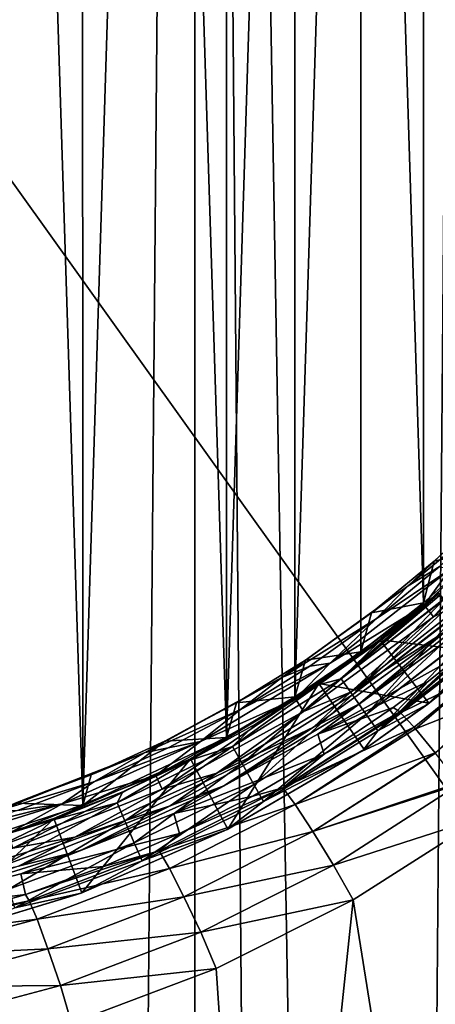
# Model space of a CAD drawing. Extents: x -100 to 100, y -1250 to 5.
# Tile 17 of 60: x 15 to 30, y -201 to -165. Entities that reach past the tile are written whole.
import ezdxf

# ---------------------------------------------------------------- set-up
doc = ezdxf.new("R2010")
doc.units = 0
doc.header["$LTSCALE"] = 65.185185
for name, color, linetype in [('10', 7, 'CONTINUOUS'), ('101', 7, 'CONTINUOUS'), ('22', 7, 'CONTINUOUS'), ('32', 7, 'CONTINUOUS'), ('33', 7, 'CONTINUOUS'), ('36', 7, 'CONTINUOUS'), ('37', 7, 'CONTINUOUS'), ('42', 7, 'CONTINUOUS'), ('55', 7, 'CONTINUOUS'), ('56', 7, 'CONTINUOUS'), ('60', 7, 'CONTINUOUS'), ('69', 7, 'CONTINUOUS'), ('75', 7, 'CONTINUOUS'), ('76', 7, 'CONTINUOUS'), ('77', 7, 'CONTINUOUS'), ('96', 7, 'CONTINUOUS'), ('97', 7, 'CONTINUOUS'), ('98', 7, 'CONTINUOUS')]:
    doc.layers.add(name, color=color, linetype=linetype)

msp = doc.modelspace()

# ---------------------------------------------------------------- linework, layer by layer
at = {"layer": '10', "color": 7, "linetype": 'CONTINUOUS'}
for points in [[(21.473, 0, 52.379), (10.744, 0, 51.795), (21.473, -1250, 52.379), (21.473, 0, 52.379)], [(21.473, -1250, 52.379), (10.744, 0, 51.795), (10.744, -1250, 51.795), (21.473, -1250, 52.379)], [(32.174, 0, 53.352), (21.473, 0, 52.379), (32.174, -625, 53.352), (32.174, 0, 53.352)], [(32.174, -625, 53.352), (21.473, 0, 52.379), (32.174, -1250, 53.352), (32.174, -625, 53.352)], [(32.174, -1250, 53.352), (21.473, 0, 52.379), (21.473, -1250, 52.379), (32.174, -1250, 53.352)]]:
    msp.add_3dface(points, dxfattribs=at)
at = {"layer": '101', "color": 7, "linetype": 'CONTINUOUS'}
for points in [[(30.158, -189.883, 55.718), (30.122, -189.911, 54.712), (32.438, -188.05, 54.906), (30.158, -189.883, 55.718)], [(32.476, -188.017, 55.91), (30.158, -189.883, 55.718), (32.457, -188.034, 55.407), (32.476, -188.017, 55.91)], [(30.158, -189.883, 55.718), (32.438, -188.05, 54.906), (32.457, -188.034, 55.407), (30.158, -189.883, 55.718)], [(30.158, -189.883, 55.718), (27.756, -191.593, 55.532), (27.722, -191.616, 54.526), (30.158, -189.883, 55.718)], [(30.158, -189.883, 55.718), (27.722, -191.616, 54.526), (30.122, -189.911, 54.712), (30.158, -189.883, 55.718)], [(27.756, -191.593, 55.532), (22.695, -194.556, 55.189), (22.667, -194.571, 54.186), (27.756, -191.593, 55.532)], [(27.756, -191.593, 55.532), (22.667, -194.571, 54.186), (27.722, -191.616, 54.526), (27.756, -191.593, 55.532)], [(22.695, -194.556, 55.189), (17.273, -196.921, 54.898), (17.25, -196.93, 53.897), (22.695, -194.556, 55.189)], [(22.695, -194.556, 55.189), (17.25, -196.93, 53.897), (22.667, -194.571, 54.186), (22.695, -194.556, 55.189)], [(11.634, -198.63, 54.681), (11.618, -198.634, 53.68), (17.25, -196.93, 53.897), (11.634, -198.63, 54.681)], [(17.273, -196.921, 54.898), (11.634, -198.63, 54.681), (17.25, -196.93, 53.897), (17.273, -196.921, 54.898)]]:
    msp.add_3dface(points, dxfattribs=at)
at = {"layer": '22', "color": 7, "linetype": 'CONTINUOUS'}
for points in [[(10.744, 0, -51.795), (21.473, 0, -52.379), (10.744, -1250, -51.795), (10.744, 0, -51.795)], [(10.744, -1250, -51.795), (21.473, 0, -52.379), (21.473, -1250, -52.379), (10.744, -1250, -51.795)], [(21.473, 0, -52.379), (32.174, 0, -53.352), (21.473, -1250, -52.379), (21.473, 0, -52.379)], [(32.174, 0, -53.352), (32.174, -625, -53.352), (21.473, -1250, -52.379), (32.174, 0, -53.352)]]:
    msp.add_3dface(points, dxfattribs=at)
at = {"layer": '32', "color": 7, "linetype": 'CONTINUOUS'}
for points in [[(30.354, -184.612, 83.965), (32.552, -182.552, 83.965), (32.178, -184.184, 57.895), (30.354, -184.612, 83.965)], [(29.956, -186.155, 57.709), (30.354, -184.612, 83.965), (32.178, -184.184, 57.895), (29.956, -186.155, 57.709)], [(28.025, -186.523, 83.965), (30.354, -184.612, 83.965), (29.956, -186.155, 57.709), (28.025, -186.523, 83.965)], [(27.625, -187.974, 57.528), (28.025, -186.523, 83.965), (29.956, -186.155, 57.709), (27.625, -187.974, 57.528)], [(25.576, -188.278, 83.965), (28.025, -186.523, 83.965), (27.625, -187.974, 57.528), (25.576, -188.278, 83.965)], [(25.184, -189.643, 57.354), (25.576, -188.278, 83.965), (27.625, -187.974, 57.528), (25.184, -189.643, 57.354)], [(23.018, -189.868, 83.965), (25.576, -188.278, 83.965), (25.184, -189.643, 57.354), (23.018, -189.868, 83.965)], [(20.361, -191.289, 83.965), (23.018, -189.868, 83.965), (22.644, -191.153, 57.19), (20.361, -191.289, 83.965)], [(22.644, -191.153, 57.19), (23.018, -189.868, 83.965), (25.184, -189.643, 57.354), (22.644, -191.153, 57.19)], [(17.309, -193.677, 56.903), (20.361, -191.289, 83.965), (22.644, -191.153, 57.19), (17.309, -193.677, 56.903)], [(17.617, -192.532, 83.965), (20.361, -191.289, 83.965), (17.309, -193.677, 56.903), (17.617, -192.532, 83.965)], [(14.798, -193.593, 83.965), (17.617, -192.532, 83.965), (17.309, -193.677, 56.903), (14.798, -193.593, 83.965)], [(11.701, -195.508, 56.684), (14.798, -193.593, 83.965), (17.309, -193.677, 56.903), (11.701, -195.508, 56.684)]]:
    msp.add_3dface(points, dxfattribs=at)
at = {"layer": '33', "color": 7, "linetype": 'CONTINUOUS'}
for points in [[(33.607, -181.559, 84.358), (30.354, -184.612, 83.965), (29.386, -185.522, 84.358), (33.607, -181.559, 84.358)], [(33.607, -181.559, 84.358), (29.386, -185.522, 84.358), (32.75, -182.75, 84.695), (33.607, -181.559, 84.358)], [(32.552, -182.552, 83.965), (30.354, -184.612, 83.965), (33.607, -181.559, 84.358), (32.552, -182.552, 83.965)], [(32.75, -182.75, 84.695), (29.386, -185.522, 84.358), (30.538, -184.822, 84.695), (32.75, -182.75, 84.695)], [(30.354, -184.612, 83.965), (28.025, -186.523, 83.965), (29.386, -185.522, 84.358), (30.354, -184.612, 83.965)], [(30.538, -184.822, 84.695), (29.386, -185.522, 84.358), (28.196, -186.745, 84.695), (30.538, -184.822, 84.695)], [(29.386, -185.522, 84.358), (25.576, -188.278, 83.965), (24.703, -188.925, 84.358), (29.386, -185.522, 84.358)], [(29.386, -185.522, 84.358), (24.703, -188.925, 84.358), (28.196, -186.745, 84.695), (29.386, -185.522, 84.358)], [(28.025, -186.523, 83.965), (25.576, -188.278, 83.965), (29.386, -185.522, 84.358), (28.025, -186.523, 83.965)], [(28.196, -186.745, 84.695), (24.703, -188.925, 84.358), (25.732, -188.511, 84.695), (28.196, -186.745, 84.695)], [(25.576, -188.278, 83.965), (23.018, -189.868, 83.965), (24.703, -188.925, 84.358), (25.576, -188.278, 83.965)], [(25.732, -188.511, 84.695), (24.703, -188.925, 84.358), (23.158, -190.111, 84.695), (25.732, -188.511, 84.695)], [(24.703, -188.925, 84.358), (20.361, -191.289, 83.965), (19.629, -191.714, 84.358), (24.703, -188.925, 84.358)], [(24.703, -188.925, 84.358), (19.629, -191.714, 84.358), (23.158, -190.111, 84.695), (24.703, -188.925, 84.358)], [(23.018, -189.868, 83.965), (20.361, -191.289, 83.965), (24.703, -188.925, 84.358), (23.018, -189.868, 83.965)], [(23.158, -190.111, 84.695), (19.629, -191.714, 84.358), (20.485, -191.54, 84.695), (23.158, -190.111, 84.695)], [(20.361, -191.289, 83.965), (17.617, -192.532, 83.965), (19.629, -191.714, 84.358), (20.361, -191.289, 83.965)], [(19.629, -191.714, 84.358), (14.798, -193.593, 83.965), (14.246, -193.846, 84.358), (19.629, -191.714, 84.358)], [(19.629, -191.714, 84.358), (14.246, -193.846, 84.358), (17.724, -192.791, 84.695), (19.629, -191.714, 84.358)], [(17.617, -192.532, 83.965), (14.798, -193.593, 83.965), (19.629, -191.714, 84.358), (17.617, -192.532, 83.965)], [(20.485, -191.54, 84.695), (19.629, -191.714, 84.358), (17.724, -192.791, 84.695), (20.485, -191.54, 84.695)], [(17.724, -192.791, 84.695), (14.246, -193.846, 84.358), (14.888, -193.858, 84.695), (17.724, -192.791, 84.695)]]:
    msp.add_3dface(points, dxfattribs=at)
at = {"layer": '36', "color": 7, "linetype": 'CONTINUOUS'}
for points in [[(29.976, -186.246, 85), (30.328, -186.676, 85), (34.277, -182.209, 85), (29.976, -186.246, 85)], [(30.328, -186.676, 85), (34.679, -182.593, 85), (34.277, -182.209, 85), (30.328, -186.676, 85)], [(25.2, -189.715, 85), (25.497, -190.185, 85), (29.976, -186.246, 85), (25.2, -189.715, 85)], [(25.497, -190.185, 85), (30.328, -186.676, 85), (29.976, -186.246, 85), (25.497, -190.185, 85)], [(20.027, -192.559, 85), (20.261, -193.063, 85), (25.2, -189.715, 85), (20.027, -192.559, 85)], [(20.261, -193.063, 85), (25.497, -190.185, 85), (25.2, -189.715, 85), (20.261, -193.063, 85)], [(14.538, -194.732, 85), (14.71, -195.261, 85), (20.027, -192.559, 85), (14.538, -194.732, 85)], [(14.71, -195.261, 85), (20.261, -193.063, 85), (20.027, -192.559, 85), (14.71, -195.261, 85)]]:
    msp.add_3dface(points, dxfattribs=at)
at = {"layer": '37', "color": 7, "linetype": 'CONTINUOUS'}
for points in [[(34.679, -182.593, 85), (30.328, -186.676, 85), (31.807, -185.903, 84.927), (34.679, -182.593, 85)], [(31.807, -185.903, 84.927), (30.328, -186.676, 85), (27.248, -189.475, 84.927), (31.807, -185.903, 84.927)], [(31.807, -185.903, 84.927), (27.248, -189.475, 84.927), (30.779, -187.205, 84.719), (31.807, -185.903, 84.927)], [(30.328, -186.676, 85), (25.497, -190.185, 85), (27.248, -189.475, 84.927), (30.328, -186.676, 85)], [(30.779, -187.205, 84.719), (27.248, -189.475, 84.927), (25.873, -190.769, 84.719), (30.779, -187.205, 84.719)], [(27.248, -189.475, 84.927), (25.497, -190.185, 85), (22.291, -192.472, 84.927), (27.248, -189.475, 84.927)], [(27.248, -189.475, 84.927), (22.291, -192.472, 84.927), (25.873, -190.769, 84.719), (27.248, -189.475, 84.927)], [(25.497, -190.185, 85), (20.261, -193.063, 85), (22.291, -192.472, 84.927), (25.497, -190.185, 85)], [(25.873, -190.769, 84.719), (22.291, -192.472, 84.927), (20.559, -193.691, 84.719), (25.873, -190.769, 84.719)], [(22.291, -192.472, 84.927), (20.261, -193.063, 85), (17.009, -194.849, 84.927), (22.291, -192.472, 84.927)], [(22.291, -192.472, 84.927), (17.009, -194.849, 84.927), (20.559, -193.691, 84.719), (22.291, -192.472, 84.927)], [(20.261, -193.063, 85), (14.71, -195.261, 85), (17.009, -194.849, 84.927), (20.261, -193.063, 85)], [(20.559, -193.691, 84.719), (17.009, -194.849, 84.927), (14.921, -195.923, 84.719), (20.559, -193.691, 84.719)], [(17.009, -194.849, 84.927), (14.71, -195.261, 85), (11.479, -196.572, 84.927), (17.009, -194.849, 84.927)], [(17.009, -194.849, 84.927), (11.479, -196.572, 84.927), (14.921, -195.923, 84.719), (17.009, -194.849, 84.927)]]:
    msp.add_3dface(points, dxfattribs=at)
at = {"layer": '42', "color": 7, "linetype": 'CONTINUOUS'}
for points in [[(30.973, -187.44, 84.035), (26.036, -191.027, 84.035), (31.419, -188.032, 62.826), (30.973, -187.44, 84.035)], [(31.419, -188.032, 62.826), (26.036, -191.027, 84.035), (30.138, -189.056, 62.795), (31.419, -188.032, 62.826)], [(30.138, -189.056, 62.795), (26.036, -191.027, 84.035), (28.826, -190.039, 62.702), (30.138, -189.056, 62.795)], [(28.826, -190.039, 62.702), (26.036, -191.027, 84.035), (26.272, -191.769, 62.467), (28.826, -190.039, 62.702)], [(26.036, -191.027, 84.035), (20.689, -193.966, 84.035), (26.272, -191.769, 62.467), (26.036, -191.027, 84.035)], [(26.272, -191.769, 62.467), (20.689, -193.966, 84.035), (23.626, -193.329, 62.25), (26.272, -191.769, 62.467)], [(23.626, -193.329, 62.25), (20.689, -193.966, 84.035), (20.901, -194.715, 62.048), (23.626, -193.329, 62.25)], [(20.689, -193.966, 84.035), (15.015, -196.213, 84.035), (20.901, -194.715, 62.048), (20.689, -193.966, 84.035)], [(20.901, -194.715, 62.048), (15.015, -196.213, 84.035), (18.085, -195.933, 61.867), (20.901, -194.715, 62.048)], [(18.085, -195.933, 61.867), (15.015, -196.213, 84.035), (15.189, -196.976, 61.707), (18.085, -195.933, 61.867)], [(15.015, -196.213, 84.035), (9.105, -197.73, 84.035), (15.189, -196.976, 61.707), (15.015, -196.213, 84.035)], [(15.189, -196.976, 61.707), (9.105, -197.73, 84.035), (12.221, -197.839, 61.573), (15.189, -196.976, 61.707)]]:
    msp.add_3dface(points, dxfattribs=at)
at = {"layer": '55', "color": 7, "linetype": 'CONTINUOUS'}
for points in [[(14.503, -105.309, 56.783), (11.701, -195.508, 56.684), (17.309, -193.677, 56.903), (14.503, -105.309, 56.783)], [(17.283, -106.313, 56.902), (14.503, -105.309, 56.783), (17.309, -193.677, 56.903), (17.283, -106.313, 56.902)], [(19.994, -107.491, 57.038), (17.283, -106.313, 56.902), (17.309, -193.677, 56.903), (19.994, -107.491, 57.038)], [(19.994, -107.491, 57.038), (17.309, -193.677, 56.903), (22.644, -191.153, 57.19), (19.994, -107.491, 57.038)], [(22.63, -108.84, 57.189), (19.994, -107.491, 57.038), (22.644, -191.153, 57.19), (22.63, -108.84, 57.189)], [(25.176, -110.352, 57.353), (22.63, -108.84, 57.189), (22.644, -191.153, 57.19), (25.176, -110.352, 57.353)], [(25.176, -110.352, 57.353), (22.644, -191.153, 57.19), (25.184, -189.643, 57.354), (25.176, -110.352, 57.353)], [(27.625, -112.026, 57.528), (25.176, -110.352, 57.353), (25.184, -189.643, 57.354), (27.625, -112.026, 57.528)], [(27.625, -112.026, 57.528), (25.184, -189.643, 57.354), (27.625, -187.974, 57.528), (27.625, -112.026, 57.528)], [(29.958, -113.846, 57.709), (27.625, -112.026, 57.528), (29.956, -186.155, 57.709), (29.958, -113.846, 57.709)], [(27.625, -112.026, 57.528), (27.625, -187.974, 57.528), (29.956, -186.155, 57.709), (27.625, -112.026, 57.528)], [(29.958, -113.846, 57.709), (29.956, -186.155, 57.709), (32.178, -184.184, 57.895), (29.958, -113.846, 57.709)], [(32.178, -115.816, 57.895), (29.958, -113.846, 57.709), (32.178, -184.184, 57.895), (32.178, -115.816, 57.895)]]:
    msp.add_3dface(points, dxfattribs=at)
at = {"layer": '56', "color": 7, "linetype": 'CONTINUOUS'}
for points in [[(32.178, -227.5, 57.895), (32.178, -194.094, 57.895), (27.35, -197.175, 57.507), (32.178, -227.5, 57.895)], [(22.258, -199.726, 57.167), (24.147, -227.5, 57.285), (27.35, -197.175, 57.507), (22.258, -199.726, 57.167)], [(24.147, -227.5, 57.285), (32.178, -227.5, 57.895), (27.35, -197.175, 57.507), (24.147, -227.5, 57.285)], [(16.896, -201.749, 56.884), (24.147, -227.5, 57.285), (22.258, -199.726, 57.167), (16.896, -201.749, 56.884)]]:
    msp.add_3dface(points, dxfattribs=at)
at = {"layer": '60', "color": 7, "linetype": 'CONTINUOUS'}
for points in [[(31.419, -188.032, 62.826), (30.138, -189.056, 62.795), (29.072, -190.202, 61.232), (31.419, -188.032, 62.826)], [(31.419, -188.032, 62.826), (29.072, -190.202, 61.232), (31.473, -188.098, 62.068), (31.419, -188.032, 62.826)], [(31.473, -188.098, 62.068), (29.072, -190.202, 61.232), (31.599, -188.251, 61.332), (31.473, -188.098, 62.068)], [(29.072, -190.202, 61.232), (29.106, -190.234, 61.106), (31.599, -188.251, 61.332), (29.072, -190.202, 61.232)], [(31.599, -188.251, 61.332), (29.106, -190.234, 61.106), (32.042, -188.787, 60.024), (31.599, -188.251, 61.332)], [(29.106, -190.234, 61.106), (29.607, -190.771, 59.813), (32.042, -188.787, 60.024), (29.106, -190.234, 61.106)], [(29.607, -190.771, 59.813), (29.656, -190.828, 59.719), (32.042, -188.787, 60.024), (29.607, -190.771, 59.813)], [(32.042, -188.787, 60.024), (29.656, -190.828, 59.719), (32.728, -189.618, 58.956), (32.042, -188.787, 60.024)], [(30.138, -189.056, 62.795), (28.826, -190.039, 62.702), (29.072, -190.202, 61.232), (30.138, -189.056, 62.795)], [(29.656, -190.828, 59.719), (30.388, -191.716, 58.693), (32.728, -189.618, 58.956), (29.656, -190.828, 59.719)], [(30.388, -191.716, 58.693), (30.401, -191.732, 58.679), (32.728, -189.618, 58.956), (30.388, -191.716, 58.693)]]:
    msp.add_3dface(points, dxfattribs=at)
at = {"layer": '69', "color": 7, "linetype": 'CONTINUOUS'}
for points in [[(-55.458, -227.5, 45), (-55.458, -72.5, 45), (55.458, -227.5, 45), (-55.458, -227.5, 45)], [(55.458, -227.5, 45), (-55.458, -72.5, 45), (55.458, -72.5, 45), (55.458, -227.5, 45)]]:
    msp.add_3dface(points, dxfattribs=at)
at = {"layer": '75', "color": 7, "linetype": 'CONTINUOUS'}
for points in [[(26.272, -191.769, 62.467), (24.732, -193.017, 60.865), (29.072, -190.202, 61.232), (26.272, -191.769, 62.467)], [(24.732, -193.017, 60.865), (29.106, -190.234, 61.106), (29.072, -190.202, 61.232), (24.732, -193.017, 60.865)], [(29.607, -190.771, 59.813), (29.106, -190.234, 61.106), (24.732, -193.017, 60.865), (29.607, -190.771, 59.813)], [(28.826, -190.039, 62.702), (26.272, -191.769, 62.467), (29.072, -190.202, 61.232), (28.826, -190.039, 62.702)], [(25.191, -193.633, 59.455), (29.607, -190.771, 59.813), (24.732, -193.017, 60.865), (25.191, -193.633, 59.455)], [(25.191, -193.633, 59.455), (29.656, -190.828, 59.719), (29.607, -190.771, 59.813), (25.191, -193.633, 59.455)], [(30.388, -191.716, 58.693), (29.656, -190.828, 59.719), (25.191, -193.633, 59.455), (30.388, -191.716, 58.693)], [(26.272, -191.769, 62.467), (23.626, -193.329, 62.25), (24.732, -193.017, 60.865), (26.272, -191.769, 62.467)], [(25.854, -194.642, 58.335), (30.388, -191.716, 58.693), (25.191, -193.633, 59.455), (25.854, -194.642, 58.335)], [(30.388, -191.716, 58.693), (25.854, -194.642, 58.335), (30.401, -191.732, 58.679), (30.388, -191.716, 58.693)], [(25.854, -194.642, 58.335), (31.255, -192.838, 58.062), (30.401, -191.732, 58.679), (25.854, -194.642, 58.335)], [(31.293, -192.889, 58.045), (31.255, -192.838, 58.062), (25.854, -194.642, 58.335), (31.293, -192.889, 58.045)], [(26.621, -195.889, 57.675), (31.293, -192.889, 58.045), (25.854, -194.642, 58.335), (26.621, -195.889, 57.675)], [(26.621, -195.889, 57.675), (32.178, -194.094, 57.895), (31.293, -192.889, 58.045), (26.621, -195.889, 57.675)], [(20.901, -194.715, 62.048), (20.151, -195.354, 60.539), (24.732, -193.017, 60.865), (20.901, -194.715, 62.048)], [(20.151, -195.354, 60.539), (25.191, -193.633, 59.455), (24.732, -193.017, 60.865), (20.151, -195.354, 60.539)], [(23.626, -193.329, 62.25), (20.901, -194.715, 62.048), (24.732, -193.017, 60.865), (23.626, -193.329, 62.25)], [(20.527, -196.009, 59.137), (25.191, -193.633, 59.455), (20.151, -195.354, 60.539), (20.527, -196.009, 59.137)], [(20.527, -196.009, 59.137), (25.854, -194.642, 58.335), (25.191, -193.633, 59.455), (20.527, -196.009, 59.137)], [(27.35, -197.175, 57.507), (32.178, -194.094, 57.895), (26.621, -195.889, 57.675), (27.35, -197.175, 57.507)], [(20.901, -194.715, 62.048), (18.085, -195.933, 61.867), (20.151, -195.354, 60.539), (20.901, -194.715, 62.048)], [(21.065, -197.069, 58.018), (25.854, -194.642, 58.335), (20.527, -196.009, 59.137), (21.065, -197.069, 58.018)], [(21.065, -197.069, 58.018), (26.621, -195.889, 57.675), (25.854, -194.642, 58.335), (21.065, -197.069, 58.018)], [(18.085, -195.933, 61.867), (15.189, -196.976, 61.707), (20.151, -195.354, 60.539), (18.085, -195.933, 61.867)], [(15.189, -196.976, 61.707), (15.324, -197.211, 60.268), (20.151, -195.354, 60.539), (15.189, -196.976, 61.707)], [(15.324, -197.211, 60.268), (20.527, -196.009, 59.137), (20.151, -195.354, 60.539), (15.324, -197.211, 60.268)], [(15.611, -197.898, 58.873), (20.527, -196.009, 59.137), (15.324, -197.211, 60.268), (15.611, -197.898, 58.873)], [(15.611, -197.898, 58.873), (21.065, -197.069, 58.018), (20.527, -196.009, 59.137), (15.611, -197.898, 58.873)], [(21.686, -198.376, 57.351), (26.621, -195.889, 57.675), (21.065, -197.069, 58.018), (21.686, -198.376, 57.351)], [(21.686, -198.376, 57.351), (27.35, -197.175, 57.507), (26.621, -195.889, 57.675), (21.686, -198.376, 57.351)], [(12.221, -197.839, 61.573), (10.302, -198.56, 60.065), (15.324, -197.211, 60.268), (12.221, -197.839, 61.573)], [(10.302, -198.56, 60.065), (15.611, -197.898, 58.873), (15.324, -197.211, 60.268), (10.302, -198.56, 60.065)], [(15.189, -196.976, 61.707), (12.221, -197.839, 61.573), (15.324, -197.211, 60.268), (15.189, -196.976, 61.707)], [(16.019, -198.999, 57.755), (21.065, -197.069, 58.018), (15.611, -197.898, 58.873), (16.019, -198.999, 57.755)], [(16.019, -198.999, 57.755), (21.686, -198.376, 57.351), (21.065, -197.069, 58.018), (16.019, -198.999, 57.755)], [(22.258, -199.726, 57.167), (27.35, -197.175, 57.507), (21.686, -198.376, 57.351), (22.258, -199.726, 57.167)], [(10.496, -199.27, 58.674), (15.611, -197.898, 58.873), (10.302, -198.56, 60.065), (10.496, -199.27, 58.674)], [(10.496, -199.27, 58.674), (16.019, -198.999, 57.755), (15.611, -197.898, 58.873), (10.496, -199.27, 58.674)], [(16.489, -200.351, 57.081), (21.686, -198.376, 57.351), (16.019, -198.999, 57.755), (16.489, -200.351, 57.081)], [(16.489, -200.351, 57.081), (22.258, -199.726, 57.167), (21.686, -198.376, 57.351), (16.489, -200.351, 57.081)], [(10.77, -200.401, 57.557), (16.019, -198.999, 57.755), (10.496, -199.27, 58.674), (10.77, -200.401, 57.557)], [(10.77, -200.401, 57.557), (16.489, -200.351, 57.081), (16.019, -198.999, 57.755), (10.77, -200.401, 57.557)], [(16.896, -201.749, 56.884), (22.258, -199.726, 57.167), (16.489, -200.351, 57.081), (16.896, -201.749, 56.884)], [(11.085, -201.786, 56.879), (16.489, -200.351, 57.081), (10.77, -200.401, 57.557), (11.085, -201.786, 56.879)], [(11.085, -201.786, 56.879), (16.896, -201.749, 56.884), (16.489, -200.351, 57.081), (11.085, -201.786, 56.879)]]:
    msp.add_3dface(points, dxfattribs=at)
at = {"layer": '76', "color": 7, "linetype": 'CONTINUOUS'}
for points in [[(30.779, -187.205, 84.719), (27.554, -189.919, 84.407), (32.165, -186.307, 84.407), (30.779, -187.205, 84.719)], [(27.554, -189.919, 84.407), (30.973, -187.44, 84.035), (32.165, -186.307, 84.407), (27.554, -189.919, 84.407)], [(30.779, -187.205, 84.719), (25.873, -190.769, 84.719), (27.554, -189.919, 84.407), (30.779, -187.205, 84.719)], [(26.036, -191.027, 84.035), (30.973, -187.44, 84.035), (27.554, -189.919, 84.407), (26.036, -191.027, 84.035)], [(25.873, -190.769, 84.719), (22.541, -192.949, 84.407), (27.554, -189.919, 84.407), (25.873, -190.769, 84.719)], [(22.541, -192.949, 84.407), (26.036, -191.027, 84.035), (27.554, -189.919, 84.407), (22.541, -192.949, 84.407)], [(25.873, -190.769, 84.719), (20.559, -193.691, 84.719), (22.541, -192.949, 84.407), (25.873, -190.769, 84.719)], [(20.689, -193.966, 84.035), (26.036, -191.027, 84.035), (22.541, -192.949, 84.407), (20.689, -193.966, 84.035)], [(20.559, -193.691, 84.719), (17.2, -195.353, 84.407), (22.541, -192.949, 84.407), (20.559, -193.691, 84.719)], [(17.2, -195.353, 84.407), (20.689, -193.966, 84.035), (22.541, -192.949, 84.407), (17.2, -195.353, 84.407)], [(20.559, -193.691, 84.719), (14.921, -195.923, 84.719), (17.2, -195.353, 84.407), (20.559, -193.691, 84.719)], [(15.015, -196.213, 84.035), (20.689, -193.966, 84.035), (17.2, -195.353, 84.407), (15.015, -196.213, 84.035)], [(14.921, -195.923, 84.719), (11.608, -197.096, 84.407), (17.2, -195.353, 84.407), (14.921, -195.923, 84.719)], [(11.608, -197.096, 84.407), (15.015, -196.213, 84.035), (17.2, -195.353, 84.407), (11.608, -197.096, 84.407)], [(9.105, -197.73, 84.035), (15.015, -196.213, 84.035), (11.608, -197.096, 84.407), (9.105, -197.73, 84.035)]]:
    msp.add_3dface(points, dxfattribs=at)
at = {"layer": '77', "color": 7, "linetype": 'CONTINUOUS'}
for points in [[(29.976, -186.246, 85), (34.277, -182.209, 85), (30.931, -184.914, 84.921), (29.976, -186.246, 85)], [(30.538, -184.822, 84.695), (28.196, -186.745, 84.695), (30.931, -184.914, 84.921), (30.538, -184.822, 84.695)], [(28.196, -186.745, 84.695), (26.497, -188.388, 84.921), (30.931, -184.914, 84.921), (28.196, -186.745, 84.695)], [(26.497, -188.388, 84.921), (29.976, -186.246, 85), (30.931, -184.914, 84.921), (26.497, -188.388, 84.921)], [(25.2, -189.715, 85), (29.976, -186.246, 85), (26.497, -188.388, 84.921), (25.2, -189.715, 85)], [(28.196, -186.745, 84.695), (25.732, -188.511, 84.695), (26.497, -188.388, 84.921), (28.196, -186.745, 84.695)], [(23.158, -190.111, 84.695), (21.677, -191.302, 84.921), (26.497, -188.388, 84.921), (23.158, -190.111, 84.695)], [(21.677, -191.302, 84.921), (25.2, -189.715, 85), (26.497, -188.388, 84.921), (21.677, -191.302, 84.921)], [(25.732, -188.511, 84.695), (23.158, -190.111, 84.695), (26.497, -188.388, 84.921), (25.732, -188.511, 84.695)], [(20.027, -192.559, 85), (25.2, -189.715, 85), (21.677, -191.302, 84.921), (20.027, -192.559, 85)], [(23.158, -190.111, 84.695), (20.485, -191.54, 84.695), (21.677, -191.302, 84.921), (23.158, -190.111, 84.695)], [(17.724, -192.791, 84.695), (16.54, -193.614, 84.921), (21.677, -191.302, 84.921), (17.724, -192.791, 84.695)], [(16.54, -193.614, 84.921), (20.027, -192.559, 85), (21.677, -191.302, 84.921), (16.54, -193.614, 84.921)], [(20.485, -191.54, 84.695), (17.724, -192.791, 84.695), (21.677, -191.302, 84.921), (20.485, -191.54, 84.695)], [(14.538, -194.732, 85), (20.027, -192.559, 85), (16.54, -193.614, 84.921), (14.538, -194.732, 85)], [(17.724, -192.791, 84.695), (14.888, -193.858, 84.695), (16.54, -193.614, 84.921), (17.724, -192.791, 84.695)], [(11.988, -194.738, 84.695), (11.163, -195.289, 84.921), (16.54, -193.614, 84.921), (11.988, -194.738, 84.695)], [(11.163, -195.289, 84.921), (14.538, -194.732, 85), (16.54, -193.614, 84.921), (11.163, -195.289, 84.921)], [(14.888, -193.858, 84.695), (11.988, -194.738, 84.695), (16.54, -193.614, 84.921), (14.888, -193.858, 84.695)]]:
    msp.add_3dface(points, dxfattribs=at)
at = {"layer": '96', "color": 7, "linetype": 'CONTINUOUS'}
for points in [[(32.476, -188.017, 55.91), (30.508, -185.781, 55.744), (28.334, -187.534, 55.572), (32.476, -188.017, 55.91)], [(26.076, -189.145, 55.408), (30.158, -189.883, 55.718), (28.334, -187.534, 55.572), (26.076, -189.145, 55.408)], [(30.158, -189.883, 55.718), (32.476, -188.017, 55.91), (28.334, -187.534, 55.572), (30.158, -189.883, 55.718)], [(21.313, -191.941, 55.106), (22.695, -194.556, 55.189), (26.076, -189.145, 55.408), (21.313, -191.941, 55.106)], [(22.695, -194.556, 55.189), (27.756, -191.593, 55.532), (26.076, -189.145, 55.408), (22.695, -194.556, 55.189)], [(27.756, -191.593, 55.532), (30.158, -189.883, 55.718), (26.076, -189.145, 55.408), (27.756, -191.593, 55.532)], [(16.235, -194.163, 54.852), (17.273, -196.921, 54.898), (21.313, -191.941, 55.106), (16.235, -194.163, 54.852)], [(17.273, -196.921, 54.898), (22.695, -194.556, 55.189), (21.313, -191.941, 55.106), (17.273, -196.921, 54.898)], [(10.922, -195.777, 54.659), (11.634, -198.63, 54.681), (16.235, -194.163, 54.852), (10.922, -195.777, 54.659)], [(11.634, -198.63, 54.681), (17.273, -196.921, 54.898), (16.235, -194.163, 54.852), (11.634, -198.63, 54.681)]]:
    msp.add_3dface(points, dxfattribs=at)
at = {"layer": '97', "color": 7, "linetype": 'CONTINUOUS'}
for points in [[(28.334, -187.534, 55.572), (30.508, -185.781, 55.744), (28.32, -187.589, 54.571), (28.334, -187.534, 55.572)], [(28.32, -187.589, 54.571), (30.508, -185.781, 55.744), (30.486, -185.846, 54.742), (28.32, -187.589, 54.571)], [(26.076, -189.145, 55.408), (28.334, -187.534, 55.572), (26.065, -189.195, 54.407), (26.076, -189.145, 55.408)], [(26.065, -189.195, 54.407), (28.334, -187.534, 55.572), (28.32, -187.589, 54.571), (26.065, -189.195, 54.407)], [(21.313, -191.941, 55.106), (26.076, -189.145, 55.408), (21.299, -191.987, 54.106), (21.313, -191.941, 55.106)], [(21.299, -191.987, 54.106), (26.076, -189.145, 55.408), (23.725, -190.66, 54.252), (21.299, -191.987, 54.106)], [(23.725, -190.66, 54.252), (26.076, -189.145, 55.408), (26.065, -189.195, 54.407), (23.725, -190.66, 54.252)], [(16.235, -194.163, 54.852), (21.313, -191.941, 55.106), (18.792, -193.171, 53.971), (16.235, -194.163, 54.852)], [(18.792, -193.171, 53.971), (21.313, -191.941, 55.106), (21.299, -191.987, 54.106), (18.792, -193.171, 53.971)], [(16.218, -194.206, 53.851), (16.235, -194.163, 54.852), (18.792, -193.171, 53.971), (16.218, -194.206, 53.851)], [(10.922, -195.777, 54.659), (16.235, -194.163, 54.852), (10.916, -195.815, 53.659), (10.922, -195.777, 54.659)], [(10.916, -195.815, 53.659), (16.235, -194.163, 54.852), (16.218, -194.206, 53.851), (10.916, -195.815, 53.659)]]:
    msp.add_3dface(points, dxfattribs=at)
at = {"layer": '98', "color": 7, "linetype": 'CONTINUOUS'}
for points in [[(28.32, -187.589, 54.571), (30.486, -185.846, 54.742), (26.902, -188.977, 53.617), (28.32, -187.589, 54.571)], [(26.902, -188.977, 53.617), (30.486, -185.846, 54.742), (30.534, -185.895, 54.325), (26.902, -188.977, 53.617)], [(30.673, -186.044, 53.938), (26.902, -188.977, 53.617), (30.534, -185.895, 54.325), (30.673, -186.044, 53.938)], [(30.688, -186.06, 53.909), (26.902, -188.977, 53.617), (30.673, -186.044, 53.938), (30.688, -186.06, 53.909)], [(26.902, -188.977, 53.617), (30.688, -186.06, 53.909), (27.326, -189.572, 53.12), (26.902, -188.977, 53.617)], [(30.688, -186.06, 53.909), (30.897, -186.294, 53.615), (27.326, -189.572, 53.12), (30.688, -186.06, 53.909)], [(27.326, -189.572, 53.12), (30.897, -186.294, 53.615), (31.152, -186.587, 53.43), (27.326, -189.572, 53.12)], [(31.172, -186.61, 53.421), (27.326, -189.572, 53.12), (31.152, -186.587, 53.43), (31.172, -186.61, 53.421)], [(27.326, -189.572, 53.12), (31.172, -186.61, 53.421), (27.832, -190.303, 53.156), (27.326, -189.572, 53.12)], [(31.172, -186.61, 53.421), (31.451, -186.934, 53.373), (27.832, -190.303, 53.156), (31.172, -186.61, 53.421)], [(27.832, -190.303, 53.156), (31.451, -186.934, 53.373), (31.735, -187.266, 53.461), (27.832, -190.303, 53.156)], [(31.75, -187.283, 53.469), (27.832, -190.303, 53.156), (31.735, -187.266, 53.461), (31.75, -187.283, 53.469)], [(27.832, -190.303, 53.156), (31.75, -187.283, 53.469), (28.256, -190.899, 53.715), (27.832, -190.303, 53.156)], [(31.75, -187.283, 53.469), (32.014, -187.587, 53.696), (28.256, -190.899, 53.715), (31.75, -187.283, 53.469)], [(26.065, -189.195, 54.407), (28.32, -187.589, 54.571), (26.902, -188.977, 53.617), (26.065, -189.195, 54.407)], [(28.256, -190.899, 53.715), (32.014, -187.587, 53.696), (32.239, -187.838, 54.045), (28.256, -190.899, 53.715)], [(28.256, -190.899, 53.715), (32.239, -187.838, 54.045), (30.122, -189.911, 54.712), (28.256, -190.899, 53.715)], [(30.122, -189.911, 54.712), (32.239, -187.838, 54.045), (32.388, -187.999, 54.474), (30.122, -189.911, 54.712)], [(32.438, -188.05, 54.906), (30.122, -189.911, 54.712), (32.388, -187.999, 54.474), (32.438, -188.05, 54.906)], [(22.864, -191.482, 53.348), (26.065, -189.195, 54.407), (26.902, -188.977, 53.617), (22.864, -191.482, 53.348)], [(22.864, -191.482, 53.348), (26.902, -188.977, 53.617), (23.224, -192.116, 52.842), (22.864, -191.482, 53.348)], [(23.725, -190.66, 54.252), (26.065, -189.195, 54.407), (22.864, -191.482, 53.348), (23.725, -190.66, 54.252)], [(23.224, -192.116, 52.842), (26.902, -188.977, 53.617), (27.326, -189.572, 53.12), (23.224, -192.116, 52.842)], [(23.224, -192.116, 52.842), (27.326, -189.572, 53.12), (23.655, -192.895, 52.868), (23.224, -192.116, 52.842)], [(23.655, -192.895, 52.868), (27.326, -189.572, 53.12), (27.832, -190.303, 53.156), (23.655, -192.895, 52.868)], [(27.722, -191.616, 54.526), (28.256, -190.899, 53.715), (30.122, -189.911, 54.712), (27.722, -191.616, 54.526)], [(23.655, -192.895, 52.868), (27.832, -190.303, 53.156), (24.016, -193.529, 53.418), (23.655, -192.895, 52.868)], [(24.016, -193.529, 53.418), (27.832, -190.303, 53.156), (28.256, -190.899, 53.715), (24.016, -193.529, 53.418)], [(21.299, -191.987, 54.106), (23.725, -190.66, 54.252), (22.864, -191.482, 53.348), (21.299, -191.987, 54.106)], [(24.016, -193.529, 53.418), (28.256, -190.899, 53.715), (27.722, -191.616, 54.526), (24.016, -193.529, 53.418)], [(18.585, -193.571, 53.111), (21.299, -191.987, 54.106), (22.864, -191.482, 53.348), (18.585, -193.571, 53.111)], [(18.585, -193.571, 53.111), (22.864, -191.482, 53.348), (18.875, -194.238, 52.597), (18.585, -193.571, 53.111)], [(18.875, -194.238, 52.597), (22.864, -191.482, 53.348), (23.224, -192.116, 52.842), (18.875, -194.238, 52.597)], [(22.667, -194.571, 54.186), (24.016, -193.529, 53.418), (27.722, -191.616, 54.526), (22.667, -194.571, 54.186)], [(18.792, -193.171, 53.971), (21.299, -191.987, 54.106), (18.585, -193.571, 53.111), (18.792, -193.171, 53.971)], [(18.875, -194.238, 52.597), (23.224, -192.116, 52.842), (19.221, -195.057, 52.614), (18.875, -194.238, 52.597)], [(19.221, -195.057, 52.614), (23.224, -192.116, 52.842), (23.655, -192.895, 52.868), (19.221, -195.057, 52.614)], [(19.221, -195.057, 52.614), (23.655, -192.895, 52.868), (19.512, -195.725, 53.156), (19.221, -195.057, 52.614)], [(19.512, -195.725, 53.156), (23.655, -192.895, 52.868), (24.016, -193.529, 53.418), (19.512, -195.725, 53.156)], [(16.218, -194.206, 53.851), (18.792, -193.171, 53.971), (18.585, -193.571, 53.111), (16.218, -194.206, 53.851)], [(14.088, -195.23, 52.915), (16.218, -194.206, 53.851), (18.585, -193.571, 53.111), (14.088, -195.23, 52.915)], [(14.088, -195.23, 52.915), (18.585, -193.571, 53.111), (14.306, -195.922, 52.395), (14.088, -195.23, 52.915)], [(14.306, -195.922, 52.395), (18.585, -193.571, 53.111), (18.875, -194.238, 52.597), (14.306, -195.922, 52.395)], [(19.512, -195.725, 53.156), (24.016, -193.529, 53.418), (22.667, -194.571, 54.186), (19.512, -195.725, 53.156)], [(10.916, -195.815, 53.659), (16.218, -194.206, 53.851), (14.088, -195.23, 52.915), (10.916, -195.815, 53.659)], [(14.306, -195.922, 52.395), (18.875, -194.238, 52.597), (14.566, -196.775, 52.404), (14.306, -195.922, 52.395)], [(14.566, -196.775, 52.404), (18.875, -194.238, 52.597), (19.221, -195.057, 52.614), (14.566, -196.775, 52.404)], [(17.25, -196.93, 53.897), (19.512, -195.725, 53.156), (22.667, -194.571, 54.186), (17.25, -196.93, 53.897)], [(14.566, -196.775, 52.404), (19.221, -195.057, 52.614), (14.784, -197.468, 52.94), (14.566, -196.775, 52.404)], [(14.784, -197.468, 52.94), (19.221, -195.057, 52.614), (19.512, -195.725, 53.156), (14.784, -197.468, 52.94)], [(14.784, -197.468, 52.94), (19.512, -195.725, 53.156), (17.25, -196.93, 53.897), (14.784, -197.468, 52.94)], [(11.618, -198.634, 53.68), (14.784, -197.468, 52.94), (17.25, -196.93, 53.897), (11.618, -198.634, 53.68)]]:
    msp.add_3dface(points, dxfattribs=at)

doc.saveas('drawing.dxf')
